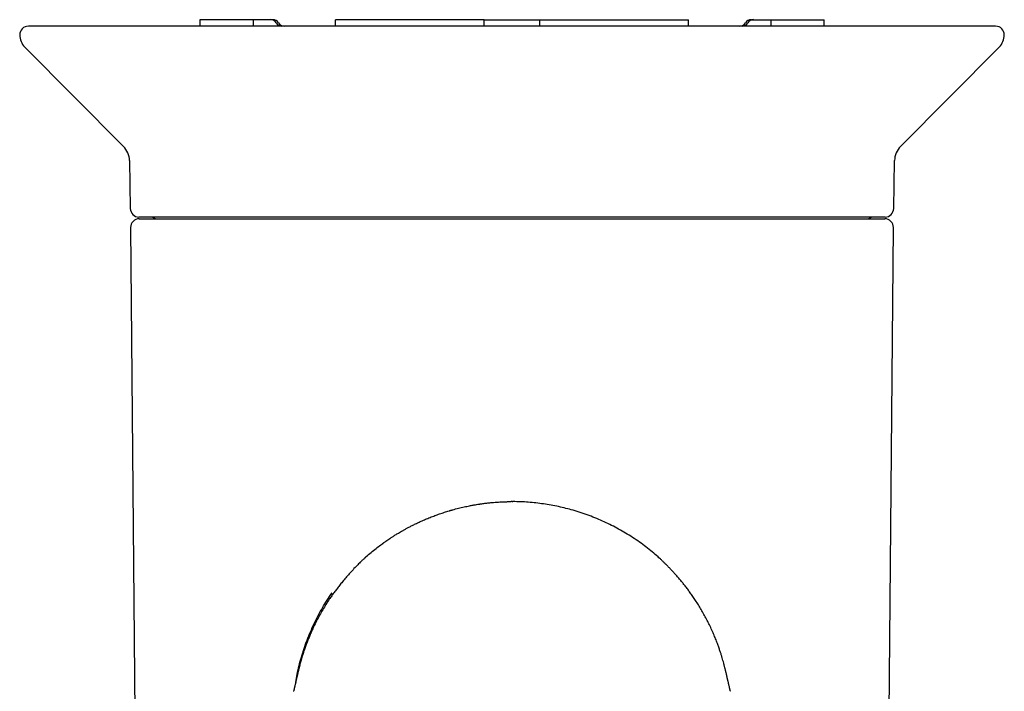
# Model space of a CAD drawing. Header units: millimetres. Extents: x 8 to 1520, y 12 to 1090.
# Tile 11 of 53: x 769 to 826, y 400 to 439. Entities that reach past the tile are written whole.
import ezdxf

# ---------------------------------------------------------------- set-up
doc = ezdxf.new("R2010")
doc.units = ezdxf.units.MM

msp = doc.modelspace()

# ---------------------------------------------------------------- linework, layer by layer
at = {"color": 7, "linetype": 'Continuous', "lineweight": 30}
for p, q in [((779.581, 438.799), (779.581, 438.424)), ((782.641, 438.799), (779.581, 438.799)), ((782.641, 438.799), (782.641, 438.424)), ((783.639, 438.799), (782.641, 438.799)), ((783.782, 438.799), (783.639, 438.799)), ((787.384, 438.424), (787.388, 438.799)), ((795.938, 438.799), (787.388, 438.799)), ((795.939, 438.424), (795.938, 438.799)), ((799.153, 438.424), (799.154, 438.799)), ((799.154, 438.799), (807.704, 438.799)), ((807.707, 438.424), (807.704, 438.799)), ((811.31, 438.799), (811.452, 438.799)), ((811.452, 438.799), (812.451, 438.799)), ((812.451, 438.799), (812.451, 438.424)), ((812.451, 438.799), (815.511, 438.799)), ((815.511, 438.424), (815.511, 438.799)), ((797.546, 438.424), (769.702, 438.424)), ((825.39, 438.424), (797.546, 438.424)), ((769.492, 437.22), (775.173, 431.5)), ((819.919, 431.5), (825.599, 437.22)), ((775.521, 430.675), (775.57, 427.915)), ((819.522, 427.915), (819.57, 430.675)), ((819.022, 427.424), (776.069, 427.424)), ((776.083, 427.324), (819.008, 427.324)), ((775.583, 426.82), (775.876, 393.265)), ((819.215, 393.265), (819.508, 426.82)), ((784.973, 400.093), (784.976, 400.105)), ((810.119, 400.093), (810.116, 400.105))]:
    msp.add_line(p, q, dxfattribs=at)
for centre, radius, start, end in [((783.627, 438.406), 0.394, 31.5554, 88.3027), ((783.77, 438.41), 0.389, 31.1578, 88.1855), ((811.322, 438.41), 0.389, 91.8145, 148.8422), ((811.464, 438.406), 0.394, 91.6973, 148.4446), ((769.702, 437.924), 0.5, 90, 180), ((784.298, 438.818), 0.394, 211.5554, 268.3027), ((784.435, 438.813), 0.389, 211.1578, 268.1855), ((810.656, 438.813), 0.389, 271.8145, 328.8422), ((810.793, 438.818), 0.394, 271.6973, 328.4446), ((825.39, 437.924), 0.5, 0, 90), ((770.202, 437.924), 1, 180, 224.8031), ((824.89, 437.924), 1, 315.1969, 0), ((774.322, 430.654), 1.2, 1, 44.8031), ((820.77, 430.654), 1.2, 135.1969, 179), ((776.069, 427.924), 0.5, 181, 270), ((819.022, 427.924), 0.5, 270, 359), ((776.083, 426.824), 0.5, 90, 180.5), ((776.691, 426.824), 0.6, 56.4427, 90), ((818.4, 426.824), 0.6, 90, 123.5573), ((819.008, 426.824), 0.5, 359.5, 90)]:
    msp.add_arc(centre, radius, start, end, dxfattribs=at)
for points, knots in [([(795.938, 438.799), (795.964, 438.799), (796.016, 438.799), (796.111, 438.799), (796.217, 438.799), (796.334, 438.799), (796.462, 438.799), (796.599, 438.799), (796.744, 438.799), (796.896, 438.799), (797.054, 438.799), (797.215, 438.799), (797.38, 438.799), (797.546, 438.799), (797.711, 438.799), (797.876, 438.799), (798.038, 438.799), (798.195, 438.799), (798.347, 438.799), (798.492, 438.799), (798.63, 438.799), (798.757, 438.799), (798.875, 438.799), (798.981, 438.799), (799.076, 438.799), (799.128, 438.799), (799.154, 438.799)], [0, 0, 0, 0, 0.04165, 0.083226, 0.125083, 0.166724, 0.208235, 0.249976, 0.291815, 0.333347, 0.374932, 0.41677, 0.45834, 0.500001, 0.541535, 0.583104, 0.625063, 0.666529, 0.70806, 0.750017, 0.791643, 0.833155, 0.874912, 0.916712, 0.958288, 1, 1, 1, 1]), ([(791.014, 409.217), (791.049, 409.238), (791.123, 409.282), (791.244, 409.352), (791.38, 409.429), (791.534, 409.512), (791.705, 409.603), (791.895, 409.698), (792.101, 409.798), (792.325, 409.902), (792.568, 410.008), (792.83, 410.116), (793.101, 410.22), (793.378, 410.319), (793.65, 410.41), (793.845, 410.47), (793.957, 410.504), (793.993, 410.514), (794.029, 410.524), (794.065, 410.535), (794.102, 410.545), (794.235, 410.583), (794.463, 410.643), (794.785, 410.719), (795.064, 410.778), (795.302, 410.822), (795.491, 410.855), (795.62, 410.876), (795.689, 410.886), (795.708, 410.889), (795.726, 410.892), (795.745, 410.894), (795.764, 410.897), (795.782, 410.9), (795.877, 410.913), (796.041, 410.935), (796.269, 410.96), (796.479, 410.98), (796.669, 410.995), (796.841, 411.006), (796.992, 411.014), (797.124, 411.019), (797.237, 411.022), (797.324, 411.024), (797.389, 411.025), (797.435, 411.026), (797.47, 411.026), (797.489, 411.026), (797.497, 411.026)], [0, 0, 0, 0, 0.0192534, 0.0412209, 0.0659025, 0.0932987, 0.1234113, 0.1562435, 0.1918, 0.2292885, 0.2693908, 0.3121037, 0.3574242, 0.3994617, 0.4435167, 0.4839558, 0.4893675, 0.4948062, 0.5002717, 0.5057641, 0.5112835, 0.5168298, 0.5662336, 0.613847, 0.6596655, 0.6889173, 0.7173795, 0.7417719, 0.7444716, 0.7471636, 0.7498478, 0.7525243, 0.755193, 0.7578541, 0.7605074, 0.7957145, 0.8281429, 0.8577941, 0.8846702, 0.9087737, 0.9301068, 0.9486713, 0.9644686, 0.9774997, 0.9854581, 0.9918609, 0.9967082, 1, 1, 1, 1]), ([(797.546, 411.025), (797.538, 411.025), (797.521, 411.025), (797.505, 411.025), (797.497, 411.025)], [0, 0, 0, 0, 0.50001, 1, 1, 1, 1]), ([(797.546, 411.026), (797.554, 411.026), (797.57, 411.026), (797.587, 411.026), (797.595, 411.026)], [0, 0, 0, 0, 0.5, 1, 1, 1, 1]), ([(804.077, 409.217), (803.947, 409.293), (803.687, 409.445), (803.281, 409.659), (802.862, 409.861), (802.43, 410.049), (801.986, 410.224), (801.531, 410.383), (801.084, 410.521), (800.649, 410.639), (800.226, 410.738), (799.797, 410.823), (799.363, 410.894), (798.925, 410.951), (798.483, 410.992), (798.04, 411.019), (797.743, 411.024), (797.595, 411.026)], [0, 0, 0, 0, 0.0714, 0.142798, 0.214223, 0.285668, 0.357113, 0.428549, 0.499978, 0.56249, 0.625031, 0.687591, 0.750142, 0.812664, 0.875145, 0.937587, 1, 1, 1, 1]), ([(789.153, 407.854), (789.245, 407.934), (789.43, 408.095), (789.709, 408.32), (789.937, 408.494), (790.072, 408.593), (790.123, 408.63), (790.139, 408.641), (790.154, 408.652), (790.17, 408.664), (790.186, 408.675), (790.225, 408.703), (790.294, 408.751), (790.4, 408.824), (790.524, 408.908), (790.668, 409.002), (790.833, 409.107), (790.952, 409.179), (791.014, 409.217)], [0, 0, 0, 0, 0.163257, 0.328646, 0.47423, 0.538293, 0.546682, 0.555071, 0.563461, 0.57185, 0.580239, 0.588628, 0.634162, 0.688909, 0.752869, 0.826038, 0.908415, 1, 1, 1, 1]), ([(805.954, 407.84), (805.844, 407.936), (805.619, 408.131), (805.261, 408.415), (804.883, 408.694), (804.49, 408.963), (804.215, 409.133), (804.077, 409.217)], [0, 0, 0, 0, 0.192863, 0.394649, 0.596478, 0.798275, 1, 1, 1, 1]), ([(789.153, 407.854), (789.148, 407.849), (789.136, 407.838), (789.112, 407.816), (789.083, 407.789), (789.047, 407.755), (789.005, 407.715), (788.958, 407.671), (788.909, 407.625), (788.859, 407.577), (788.764, 407.484), (788.605, 407.327), (788.392, 407.105), (788.175, 406.867), (787.972, 406.635), (787.784, 406.41), (787.611, 406.194), (787.452, 405.989), (787.305, 405.792), (787.165, 405.597), (787.007, 405.367), (786.833, 405.101), (786.646, 404.794), (786.464, 404.475), (786.289, 404.144), (786.143, 403.847), (786.024, 403.587), (785.928, 403.369), (785.835, 403.145), (785.745, 402.917), (785.66, 402.684), (785.585, 402.471), (785.523, 402.28), (785.472, 402.119), (785.428, 401.97), (785.389, 401.833), (785.355, 401.71), (785.327, 401.604), (785.304, 401.515), (785.285, 401.441), (785.27, 401.378), (785.258, 401.329), (785.249, 401.291), (785.24, 401.256), (785.23, 401.213), (785.217, 401.157), (785.202, 401.094), (785.188, 401.03), (785.175, 400.977), (785.162, 400.92), (785.148, 400.86), (785.137, 400.809), (785.127, 400.766), (785.119, 400.732), (785.11, 400.695), (785.101, 400.654), (785.091, 400.609), (785.079, 400.558), (785.065, 400.496), (785.052, 400.44), (785.04, 400.388), (785.031, 400.348), (785.022, 400.308), (785.012, 400.267), (785.003, 400.227), (784.994, 400.186), (784.984, 400.145), (784.978, 400.119), (784.975, 400.105)], [0, 0, 0, 0, 0.00189, 0.005258, 0.008744, 0.012483, 0.018094, 0.024554, 0.031393, 0.038204, 0.044988, 0.07136, 0.105738, 0.139273, 0.171923, 0.203645, 0.234401, 0.263629, 0.291861, 0.31997, 0.348541, 0.390181, 0.43282, 0.476491, 0.521229, 0.567071, 0.595408, 0.624172, 0.653374, 0.683023, 0.713129, 0.743284, 0.765246, 0.785344, 0.803551, 0.819845, 0.834214, 0.846653, 0.855738, 0.863445, 0.869807, 0.874894, 0.877252, 0.880371, 0.884379, 0.889268, 0.896167, 0.903406, 0.910928, 0.917512, 0.923185, 0.928686, 0.932997, 0.937511, 0.941793, 0.945776, 0.949647, 0.954044, 0.959648, 0.966516, 0.970088, 0.973657, 0.977325, 0.981188, 0.985328, 0.98981, 0.994688, 1, 1, 1, 1]), ([(810.117, 400.105), (810.115, 400.113), (810.112, 400.128), (810.106, 400.153), (810.099, 400.179), (810.093, 400.205), (810.087, 400.233), (810.08, 400.263), (810.073, 400.293), (810.064, 400.334), (810.052, 400.385), (810.038, 400.448), (810.026, 400.502), (810.016, 400.544), (810.008, 400.577), (809.999, 400.615), (809.99, 400.659), (809.98, 400.701), (809.968, 400.751), (809.956, 400.806), (809.942, 400.864), (809.928, 400.924), (809.915, 400.983), (809.901, 401.043), (809.886, 401.106), (809.872, 401.168), (809.859, 401.222), (809.85, 401.26), (809.841, 401.297), (809.83, 401.345), (809.815, 401.406), (809.798, 401.474), (809.779, 401.55), (809.758, 401.632), (809.729, 401.739), (809.692, 401.871), (809.646, 402.03), (809.593, 402.203), (809.533, 402.388), (809.466, 402.586), (809.387, 402.809), (809.292, 403.058), (809.18, 403.333), (809.054, 403.622), (808.921, 403.908), (808.781, 404.187), (808.637, 404.46), (808.483, 404.734), (808.323, 405.002), (808.162, 405.258), (808.004, 405.496), (807.85, 405.716), (807.702, 405.921), (807.556, 406.114), (807.412, 406.297), (807.266, 406.476), (807.117, 406.652), (806.967, 406.823), (806.822, 406.983), (806.683, 407.131), (806.55, 407.268), (806.424, 407.395), (806.303, 407.514), (806.181, 407.631), (806.066, 407.74), (805.988, 407.81), (805.953, 407.84)], [0, 0, 0, 0, 0.004902, 0.009255, 0.013098, 0.016489, 0.019512, 0.022283, 0.024953, 0.027689, 0.033568, 0.039522, 0.045531, 0.0485, 0.051346, 0.054187, 0.059289, 0.064847, 0.070076, 0.075082, 0.080493, 0.086904, 0.094542, 0.102003, 0.108428, 0.114986, 0.120119, 0.123609, 0.125865, 0.130587, 0.136284, 0.143287, 0.151774, 0.161689, 0.1725, 0.190201, 0.209746, 0.231105, 0.254242, 0.279114, 0.305668, 0.339052, 0.374624, 0.412307, 0.45202, 0.487243, 0.523813, 0.561583, 0.598443, 0.633567, 0.667004, 0.697029, 0.725636, 0.752859, 0.778735, 0.803293, 0.829642, 0.854373, 0.877527, 0.89914, 0.919249, 0.937886, 0.955178, 0.971671, 0.987582, 1, 1, 1, 1]), ([(785.092, 400.613), (785.119, 400.767), (785.175, 401.089), (785.286, 401.575), (785.419, 402.07), (785.572, 402.56), (785.745, 403.047), (785.938, 403.527), (786.152, 404), (786.383, 404.461), (786.633, 404.911), (786.9, 405.35), (787.094, 405.633), (787.19, 405.774)], [0, 0, 0, 0, 0.083402, 0.174767, 0.266028, 0.357329, 0.448817, 0.541592, 0.633791, 0.725571, 0.817092, 0.908515, 1, 1, 1, 1])]:
    msp.add_open_spline(points, degree=3, knots=knots, dxfattribs=at)

doc.saveas('drawing.dxf')
